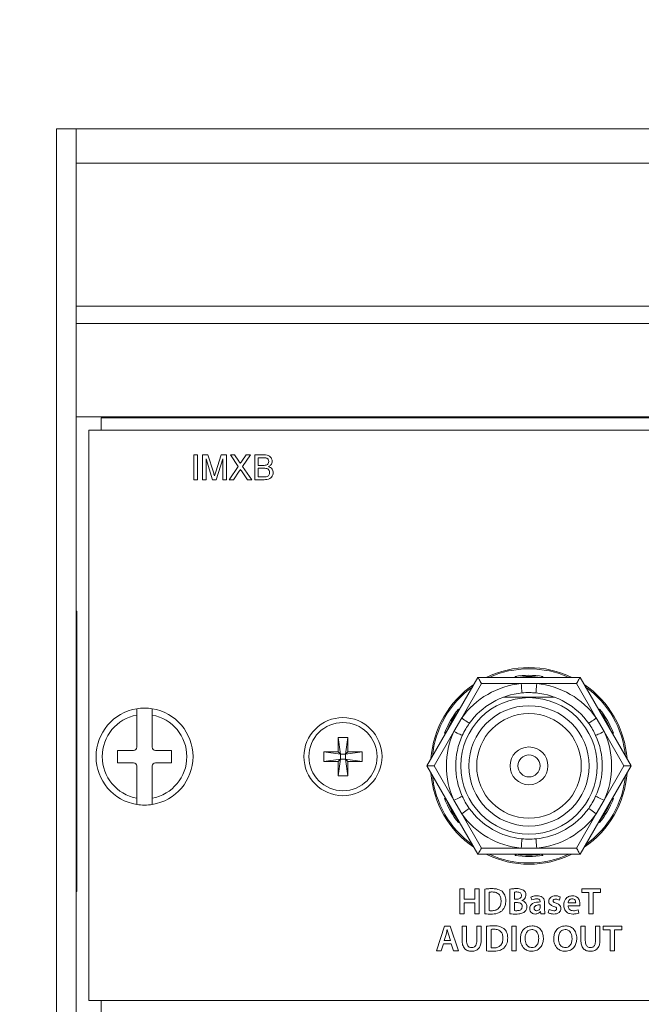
# Model space of a CAD drawing. Header units: millimetres. Extents: x 0 to 1118, y 0 to 864.
# Tile 85 of 256: x 123 to 136, y 432 to 451. Entities that reach past the tile are written whole.
import ezdxf

# ---------------------------------------------------------------- set-up
doc = ezdxf.new("R2010")
doc.units = ezdxf.units.MM
doc.styles.add('SLDTEXTSTYLE0', font='TXT', dxfattribs={"width": 0.605})
doc.dimstyles.new('SLDDIMSTYLE3', dxfattribs={"dimtxt": 3.175, "dimasz": 3.302, "dimexe": 0, "dimexo": 0.0625, "dimgap": 0.79375, "dimtad": 0, "dimtih": 1, "dimtoh": 1, "dimdec": 1, "dimlfac": 4, "dimrnd": 1e-09, "dimzin": 12, "dimdsep": 46, "dimtxsty": 'SLDTEXTSTYLE0', "dimsah": 1, "dimcen": 0.09, "dimadec": 0, "dimazin": 3, "dimtfac": 1, "dimtofl": 0, "dimtmove": 0, "dimatfit": 3, "dimfxl": 1, "dimfrac": 2, "dimtolj": 1, "dimtzin": 12, "dimarcsym": 0})

# ---------------------------------------------------------------- blocks, each defined once
blk = doc.blocks.new('_D_14')
at = {"color": 7, "linetype": 'Continuous', "lineweight": 0}
for p, q in [((90.203, 440.758), (90.203, 477.002)), ((294.996, 440.758), (294.996, 477.002)), ((90.203, 475.402), (187.143, 475.402)), ((294.996, 475.402), (198.057, 475.402))]:
    blk.add_line(p, q, dxfattribs=at)
for points in [[(90.203, 475.402), (93.505, 474.894), (93.505, 475.91)], [(294.996, 475.402), (291.694, 475.91), (291.694, 474.894)]]:
    blk.add_solid(points, dxfattribs=at)
at = {"color": 7, "linetype": 'Continuous', "lineweight": 0, "insert": (187.143, 477.058), "char_height": 3.175, "attachment_point": 1, "style": 'SLDTEXTSTYLE0'}
blk.add_mtext('819.2', dxfattribs=at)

msp = doc.modelspace()

# ---------------------------------------------------------------- linework, layer by layer
at = {"color": 7, "linetype": 'Continuous', "lineweight": 15}
for p, q in [((124.1222, 449.1958), (123.7222, 449.1958)), ((123.7222, 400.5958), (123.7222, 449.1958)), ((124.1222, 400.5958), (124.1222, 449.1958)), ((197.3722, 443.3905), (124.1222, 443.3905)), ((197.1222, 443.1211), (124.3722, 443.1211)), ((124.3722, 443.1211), (124.3722, 431.6211)), ((124.1347, 439.4708), (124.1222, 439.4708)), ((124.1347, 439.4708), (124.1347, 439.1458)), ((124.1347, 439.1458), (124.1347, 434.1458)), ((131.1889, 436.3524), (132.218, 438.1349)), ((132.218, 438.1349), (134.2763, 438.1349)), ((132.9972, 438.1349), (132.9972, 438.1349)), ((133.4972, 438.1349), (133.4972, 438.1349)), ((134.2763, 438.1349), (135.3054, 436.3524)), ((132.7326, 437.7374), (133.7617, 437.7374)), ((125.3409, 437.5036), (125.3409, 437.3767)), ((125.6534, 437.3767), (125.6534, 437.5036)), ((131.8285, 437.4601), (131.8284, 437.4602)), ((134.6659, 437.4602), (134.6659, 437.4601)), ((125.3409, 437.3767), (125.3409, 436.7261)), ((125.6534, 436.7261), (125.6534, 437.3767)), ((129.3984, 436.9261), (129.5959, 436.9261)), ((129.3984, 436.6374), (129.3984, 436.9261)), ((129.3984, 436.9261), (129.4478, 436.588)), ((129.5959, 436.9261), (129.5465, 436.588)), ((129.5959, 436.9261), (129.5959, 436.6374)), ((131.5784, 437.0272), (131.5785, 437.0271)), ((134.9159, 437.0271), (134.9159, 437.0272)), ((125.2784, 436.6636), (124.9534, 436.6636)), ((124.9534, 436.6636), (124.9534, 436.4136)), ((126.0409, 436.6636), (125.7159, 436.6636)), ((126.0409, 436.4136), (126.0409, 436.6636)), ((129.1097, 436.6374), (129.3984, 436.6374)), ((129.1097, 436.4399), (129.1097, 436.6374)), ((129.1097, 436.6374), (129.4478, 436.588)), ((129.1097, 436.4399), (129.4478, 436.4893)), ((129.3984, 436.6374), (129.4478, 436.588)), ((129.4478, 436.4893), (129.3984, 436.4399)), ((129.3984, 436.1511), (129.4478, 436.4893)), ((129.4478, 436.588), (129.5465, 436.588)), ((129.4478, 436.4893), (129.4478, 436.588)), ((129.5465, 436.4893), (129.4478, 436.4893)), ((129.5465, 436.588), (129.5959, 436.6374)), ((129.8847, 436.6374), (129.5465, 436.588)), ((129.5465, 436.588), (129.5465, 436.4893)), ((129.8847, 436.4399), (129.5465, 436.4893)), ((129.5959, 436.1511), (129.5465, 436.4893)), ((129.5959, 436.4399), (129.5465, 436.4893)), ((129.5959, 436.6374), (129.8847, 436.6374)), ((129.8847, 436.6374), (129.8847, 436.4399)), ((124.9534, 436.4136), (125.2784, 436.4136)), ((125.3409, 436.3511), (125.3409, 435.7006)), ((125.6534, 435.7006), (125.6534, 436.3511)), ((125.7159, 436.4136), (126.0409, 436.4136)), ((129.3984, 436.4399), (129.1097, 436.4399)), ((129.3984, 436.1511), (129.3984, 436.4399)), ((129.5959, 436.4399), (129.5959, 436.1511)), ((129.8847, 436.4399), (129.5959, 436.4399)), ((132.218, 434.5699), (131.1889, 436.3524)), ((131.1889, 436.3524), (131.3333, 436.3524)), ((135.3054, 436.3524), (134.2763, 434.5699)), ((135.1611, 436.3524), (135.3054, 436.3524)), ((129.5959, 436.1511), (129.3984, 436.1511)), ((125.3409, 435.7006), (125.3409, 435.5737)), ((125.6534, 435.5737), (125.6534, 435.7006)), ((131.5785, 435.6776), (131.5784, 435.6776)), ((134.9159, 435.6776), (134.9159, 435.6776)), ((131.8284, 435.2446), (131.8285, 435.2446)), ((134.6659, 435.2446), (134.6659, 435.2446)), ((134.2763, 434.5699), (132.218, 434.5699)), ((132.9972, 434.5699), (132.9972, 434.5698)), ((133.4972, 434.5698), (133.4972, 434.5699)), ((124.1347, 434.1458), (124.1347, 433.8208)), ((124.1222, 433.8208), (124.1347, 433.8208)), ((124.3722, 431.6211), (197.1222, 431.6211))]:
    msp.add_line(p, q, dxfattribs=at)
at = {"color": 9, "linetype": 'Continuous', "lineweight": 0}
for p, q in [((124.1222, 449.1958), (197.3722, 449.1958)), ((124.1222, 448.503), (197.3722, 448.503)), ((124.1222, 445.6185), (197.3722, 445.6185)), ((124.1222, 445.2721), (197.3722, 445.2721)), ((124.6222, 443.3711), (196.8722, 443.3711)), ((124.6222, 443.1211), (124.6222, 443.3711)), ((126.494, 442.6211), (126.5645, 442.6211)), ((126.494, 442.1211), (126.494, 442.6211)), ((126.5645, 442.6211), (126.5645, 442.1211)), ((126.667, 442.6211), (126.7731, 442.6211)), ((126.667, 442.1211), (126.667, 442.6211)), ((126.7731, 442.6211), (126.8849, 442.2703)), ((126.932, 442.2763), (127.0426, 442.6211)), ((127.0426, 442.6211), (127.1478, 442.6211)), ((127.1478, 442.6211), (127.1478, 442.1211)), ((127.2277, 442.6211), (127.3127, 442.6211)), ((127.3869, 442.3902), (127.2277, 442.6211)), ((127.3127, 442.6211), (127.3999, 442.4945)), ((127.4585, 442.4944), (127.5454, 442.6211)), ((127.6316, 442.6211), (127.4724, 442.3894)), ((127.5454, 442.6211), (127.6316, 442.6211)), ((127.7183, 442.6211), (127.9055, 442.6211)), ((127.7183, 442.1211), (127.7183, 442.6211)), ((126.8702, 442.1211), (126.7376, 442.5442)), ((126.7376, 442.5442), (126.7376, 442.1211)), ((127.0773, 442.5442), (126.9439, 442.1211)), ((127.0773, 442.1211), (127.0773, 442.5442)), ((127.8841, 442.5635), (127.7888, 442.5635)), ((127.7888, 442.5635), (127.7888, 442.4096)), ((127.7888, 442.4096), (127.8919, 442.4096)), ((127.2021, 442.1211), (127.3869, 442.3902)), ((127.4064, 442.2932), (127.2881, 442.1211)), ((127.5722, 442.1211), (127.4505, 442.2978)), ((127.4724, 442.3894), (127.6572, 442.1211)), ((127.899, 442.3519), (127.7888, 442.3519)), ((127.7888, 442.3519), (127.7888, 442.1788)), ((126.5645, 442.1211), (126.494, 442.1211)), ((126.7376, 442.1211), (126.667, 442.1211)), ((126.9439, 442.1211), (126.8702, 442.1211)), ((127.1478, 442.1211), (127.0773, 442.1211)), ((127.2881, 442.1211), (127.2021, 442.1211)), ((127.6572, 442.1211), (127.5722, 442.1211)), ((127.906, 442.1211), (127.7183, 442.1211)), ((127.7888, 442.1788), (127.9071, 442.1788)), ((124.1347, 439.1458), (124.1222, 439.1458)), ((132.9718, 438.1349), (132.9684, 438.156)), ((133.5259, 438.156), (133.5225, 438.1349)), ((132.2902, 438.0099), (131.8907, 437.3179)), ((133.0893, 438.0099), (132.2902, 438.0099)), ((133.405, 438.0099), (133.0893, 438.0099)), ((134.2041, 438.0099), (133.405, 438.0099)), ((134.6037, 437.3179), (134.2041, 438.0099)), ((131.8246, 437.4956), (131.8411, 437.4821)), ((134.6532, 437.4821), (134.6697, 437.4956)), ((131.8907, 437.3179), (131.7328, 437.0444)), ((134.7615, 437.0444), (134.6037, 437.3179)), ((131.7328, 437.0444), (131.3333, 436.3524)), ((135.1611, 436.3524), (134.7615, 437.0444)), ((131.5658, 437.0052), (131.5458, 437.0128)), ((134.9485, 437.0128), (134.9285, 437.0052)), ((131.3333, 436.3524), (131.7328, 435.6604)), ((134.7615, 435.6604), (135.1611, 436.3524)), ((131.5458, 435.692), (131.5658, 435.6996)), ((131.7328, 435.6604), (131.8907, 435.3869)), ((134.6037, 435.3869), (134.7615, 435.6604)), ((134.9285, 435.6996), (134.9485, 435.692)), ((131.8907, 435.3869), (132.2902, 434.6949)), ((134.2041, 434.6949), (134.6037, 435.3869)), ((131.8411, 435.2227), (131.8246, 435.2092)), ((134.6697, 435.2092), (134.6532, 435.2227)), ((132.2902, 434.6949), (133.0893, 434.6949)), ((133.0893, 434.6949), (133.405, 434.6949)), ((133.405, 434.6949), (134.2041, 434.6949)), ((132.9684, 434.5488), (132.9718, 434.5699)), ((133.5225, 434.5699), (133.5259, 434.5488)), ((124.1347, 434.1458), (124.1222, 434.1458)), ((131.8548, 433.8716), (131.8548, 433.3716)), ((131.9431, 433.8716), (131.8548, 433.8716)), ((131.9431, 433.6657), (131.9431, 433.8716)), ((132.245, 433.8716), (132.1567, 433.8716)), ((132.1567, 433.8716), (132.1567, 433.6657)), ((132.245, 433.3716), (132.245, 433.8716)), ((132.3557, 433.8685), (132.3557, 433.3709)), ((134.6872, 433.8716), (134.3129, 433.8716)), ((134.3129, 433.8716), (134.3129, 433.797)), ((134.6872, 433.797), (134.6872, 433.8716)), ((132.444, 433.4347), (132.444, 433.8053)), ((132.8634, 433.8678), (132.8634, 433.3713)), ((132.9517, 433.6652), (132.9517, 433.807)), ((133.2867, 433.7042), (133.304, 433.649)), ((133.8591, 433.6473), (133.8768, 433.7118)), ((134.3129, 433.797), (134.4551, 433.797)), ((134.4551, 433.797), (134.4551, 433.3716)), ((134.5435, 433.3716), (134.5435, 433.797)), ((134.5435, 433.797), (134.6872, 433.797)), ((132.1567, 433.6657), (131.9431, 433.6657)), ((131.9431, 433.3716), (131.9431, 433.5911)), ((131.9431, 433.5911), (132.1567, 433.5911)), ((132.1567, 433.5911), (132.1567, 433.3716)), ((132.9983, 433.6652), (132.9517, 433.6652)), ((132.9517, 433.5985), (132.9968, 433.5985)), ((132.9517, 433.4346), (132.9517, 433.5985)), ((133.106, 433.6378), (133.1059, 433.6393)), ((133.4719, 433.6156), (133.4718, 433.6102)), ((133.474, 433.5505), (133.474, 433.5012)), ((133.5623, 433.4595), (133.5623, 433.5916)), ((134.1882, 433.5903), (134.0353, 433.5903)), ((134.0353, 433.5293), (134.2723, 433.5294)), ((131.8548, 433.3716), (131.9431, 433.3716)), ((132.1567, 433.3716), (132.245, 433.3716)), ((133.4778, 433.4143), (133.4799, 433.4145)), ((133.4799, 433.4145), (133.4858, 433.3716)), ((133.4858, 433.3716), (133.5675, 433.3716)), ((133.6542, 433.4566), (133.6364, 433.391)), ((134.255, 433.3865), (134.2415, 433.4494)), ((134.4551, 433.3716), (134.5435, 433.3716)), ((131.5447, 433.1216), (131.3848, 432.6216)), ((131.6609, 433.1216), (131.5447, 433.1216)), ((131.8231, 432.6216), (131.6609, 433.1216)), ((131.8994, 433.1216), (131.8994, 432.8364)), ((131.9877, 433.1216), (131.8994, 433.1216)), ((131.9877, 432.8313), (131.9877, 433.1216)), ((132.2828, 433.1216), (132.1944, 433.1216)), ((132.1944, 433.1216), (132.1944, 432.8313)), ((132.2828, 432.8372), (132.2828, 433.1216)), ((132.3934, 433.1185), (132.3934, 432.6209)), ((132.9011, 433.1216), (132.9011, 432.6216)), ((132.9895, 433.1216), (132.9011, 433.1216)), ((132.9895, 432.6216), (132.9895, 433.1216)), ((133.3082, 433.1278), (133.3081, 433.1278)), ((133.9805, 433.1278), (133.9805, 433.1278)), ((134.2939, 433.1216), (134.2939, 432.8364)), ((134.3822, 433.1216), (134.2939, 433.1216)), ((134.3822, 432.8313), (134.3822, 433.1216)), ((134.6773, 433.1216), (134.5889, 433.1216)), ((134.5889, 433.1216), (134.5889, 432.8313)), ((134.6773, 432.8372), (134.6773, 433.1216)), ((135.1161, 433.1216), (134.7417, 433.1216)), ((134.7417, 433.1216), (134.7417, 433.047)), ((135.1161, 433.047), (135.1161, 433.1216)), ((131.5366, 432.8334), (131.5751, 432.9561)), ((131.5988, 433.0537), (131.6002, 433.0538)), ((131.6255, 432.9586), (131.6646, 432.8334)), ((132.4817, 432.6847), (132.4817, 433.0553)), ((133.3059, 433.0544), (133.3059, 433.0544)), ((133.9783, 433.0544), (133.9782, 433.0544)), ((134.7417, 433.047), (134.884, 433.047)), ((134.884, 433.047), (134.884, 432.6216)), ((134.9723, 432.6216), (134.9723, 433.047)), ((134.9723, 433.047), (135.1161, 433.047)), ((131.4788, 432.6216), (131.5218, 432.7657)), ((131.5218, 432.7657), (131.6802, 432.7657)), ((131.6646, 432.8334), (131.5366, 432.8334)), ((131.6802, 432.7657), (131.7253, 432.6216)), ((131.3848, 432.6216), (131.4788, 432.6216)), ((131.7253, 432.6216), (131.8231, 432.6216)), ((132.9011, 432.6216), (132.9895, 432.6216)), ((134.884, 432.6216), (134.9723, 432.6216)), ((124.6222, 431.3461), (124.6222, 431.6211))]:
    msp.add_line(p, q, dxfattribs=at)
at = {"color": 7, "linetype": 'Continuous', "lineweight": 15, "flags": 128}
for points in [[(132.218, 438.1349), (132.2191, 438.133), (132.2224, 438.1274), (132.2277, 438.1181), (132.2349, 438.1057), (132.2438, 438.0902), (132.2541, 438.0724), (132.2655, 438.0526), (132.2777, 438.0316), (132.2902, 438.0099)], [(134.2041, 438.0099), (134.2167, 438.0316), (134.2288, 438.0526), (134.2402, 438.0724), (134.2505, 438.0902), (134.2594, 438.1057), (134.2666, 438.1181), (134.2719, 438.1274), (134.2752, 438.133), (134.2763, 438.1349)], [(132.218, 434.5699), (132.2194, 434.5723), (132.2235, 434.5794), (132.2302, 434.591), (132.2392, 434.6065), (132.2501, 434.6254), (132.2626, 434.6471), (132.2761, 434.6705), (132.2902, 434.6949)], [(134.2041, 434.6949), (134.2167, 434.6732), (134.2288, 434.6521), (134.2402, 434.6324), (134.2505, 434.6145), (134.2594, 434.5991), (134.2666, 434.5866), (134.2719, 434.5774), (134.2752, 434.5718), (134.2763, 434.5699)]]:
    msp.add_lwpolyline(points, dxfattribs=at)
at = {"color": 9, "linetype": 'Continuous', "lineweight": 0, "flags": 128}
for points in [[(133.1071, 437.8232), (133.1067, 437.8268), (133.1057, 437.8374), (133.1041, 437.8547), (133.1019, 437.8779), (133.0992, 437.9062), (133.0961, 437.9385), (133.0928, 437.9735), (133.0893, 438.0099)], [(133.405, 438.0099), (133.4016, 437.9735), (133.3982, 437.9385), (133.3951, 437.9062), (133.3925, 437.8779), (133.3902, 437.8547), (133.3886, 437.8374), (133.3876, 437.8268), (133.3873, 437.8232)], [(132.0434, 437.2091), (132.0405, 437.2112), (132.0318, 437.2174), (132.0177, 437.2275), (131.9987, 437.241), (131.9755, 437.2574), (131.9491, 437.2762), (131.9205, 437.2966), (131.8907, 437.3179)], [(134.6037, 437.3179), (134.5739, 437.2966), (134.5452, 437.2762), (134.5188, 437.2574), (134.4957, 437.241), (134.4767, 437.2275), (134.4625, 437.2174), (134.4539, 437.2112), (134.4509, 437.2091)], [(131.9033, 436.9665), (131.9001, 436.968), (131.8904, 436.9724), (131.8746, 436.9796), (131.8534, 436.9893), (131.8275, 437.0011), (131.7981, 437.0146), (131.7661, 437.0292), (131.7328, 437.0444)], [(134.7615, 437.0444), (134.7283, 437.0292), (134.6963, 437.0146), (134.6668, 437.0011), (134.6409, 436.9893), (134.6197, 436.9796), (134.604, 436.9724), (134.5943, 436.968), (134.591, 436.9665)], [(131.9033, 435.7383), (131.9001, 435.7368), (131.8904, 435.7324), (131.8746, 435.7252), (131.8534, 435.7155), (131.8275, 435.7036), (131.7981, 435.6902), (131.7661, 435.6756), (131.7328, 435.6604)], [(134.7615, 435.6604), (134.7283, 435.6756), (134.6963, 435.6902), (134.6668, 435.7036), (134.6409, 435.7155), (134.6197, 435.7252), (134.604, 435.7324), (134.5943, 435.7368), (134.591, 435.7383)], [(132.0434, 435.4957), (132.0405, 435.4936), (132.0318, 435.4874), (132.0177, 435.4773), (131.9987, 435.4638), (131.9755, 435.4473), (131.9491, 435.4285), (131.9205, 435.4081), (131.8907, 435.3869)], [(134.6037, 435.3869), (134.5739, 435.4081), (134.5452, 435.4285), (134.5188, 435.4473), (134.4957, 435.4638), (134.4767, 435.4773), (134.4625, 435.4874), (134.4539, 435.4936), (134.4509, 435.4957)], [(133.1071, 434.8816), (133.1067, 434.878), (133.1057, 434.8673), (133.1041, 434.8501), (133.1019, 434.8269), (133.0992, 434.7986), (133.0961, 434.7663), (133.0928, 434.7313), (133.0893, 434.6949)], [(133.405, 434.6949), (133.4016, 434.7313), (133.3982, 434.7663), (133.3951, 434.7986), (133.3925, 434.8269), (133.3902, 434.8501), (133.3886, 434.8673), (133.3876, 434.878), (133.3873, 434.8816)]]:
    msp.add_lwpolyline(points, dxfattribs=at)
at = {"color": 7, "linetype": 'Continuous', "lineweight": 15}
for centre, radius in [((133.2472, 436.3524), 1.375), ((133.2472, 436.3524), 1.2129), ((129.4972, 436.5386), 0.7875), ((133.2472, 436.3524), 1.0541), ((129.4972, 436.5386), 0.6875), ((133.2472, 436.3524), 0.381), ((133.2472, 436.3524), 0.2223)]:
    msp.add_circle(centre, radius, dxfattribs=at)
for centre, radius, start, end in [((133.2472, 436.3524), 1.9813, 64.11663, 115.88337), ((133.2472, 436.3524), 1.8, 82.01644, 97.98356), ((133.2472, 436.3524), 1.9813, 124.11663, 175.88337), ((133.2472, 436.3524), 1.9812, 4.11663, 55.88337), ((133.2472, 436.3524), 1.4775, 95.44032, 144.55968), ((133.2472, 436.3524), 1.4775, 35.44032, 84.55968), ((125.4972, 436.5386), 0.9775, 99.19799, 260.80201), ((125.4972, 436.5386), 0.9775, 80.80201, 99.19799), ((125.4972, 436.5386), 0.9775, 279.19799, 80.80201), ((133.2472, 436.3524), 1.8, 142.01644, 157.98356), ((133.2472, 436.3524), 1.8, 22.01644, 37.98356), ((125.4972, 436.5386), 0.8525, 100.56113, 259.43887), ((125.4972, 436.5386), 0.8525, 280.56113, 79.43887), ((133.2472, 436.3524), 1.4775, 155.44032, 204.55968), ((133.2472, 436.3524), 1.4775, 335.44032, 24.55968), ((125.2784, 436.7261), 0.0625, 270, 0), ((125.7159, 436.7261), 0.0625, 180, 270), ((125.2784, 436.3511), 0.0625, 0, 90), ((125.7159, 436.3511), 0.0625, 90, 180), ((133.2472, 436.3524), 1.9813, 184.11663, 235.88337), ((133.2472, 436.3524), 1.9813, 304.11663, 355.88337), ((133.2472, 436.3524), 1.8, 202.01644, 217.98356), ((133.2472, 436.3524), 1.8, 322.01644, 337.98356), ((125.4972, 436.5386), 0.9775, 260.80201, 279.19799), ((133.2472, 436.3524), 1.4775, 215.44032, 264.55968), ((133.2472, 436.3524), 1.4775, 275.44032, 324.55968), ((133.2472, 436.3524), 1.9813, 244.11663, 295.88337), ((133.2472, 436.3524), 1.8, 262.01644, 277.98356)]:
    msp.add_arc(centre, radius, start, end, dxfattribs=at)
at = {"color": 9, "linetype": 'Continuous', "lineweight": 0}
for radius, start, end in [(1.9563, 65.66922, 114.33078), (1.825, 81.21372, 98.78628), (1.9563, 125.66922, 174.33078), (1.665, 95.44032, 144.55968), (1.665, 35.44032, 84.55968), (1.9562, 5.66922, 54.33078), (1.825, 141.21372, 158.78628), (1.825, 21.21372, 38.78628), (1.665, 155.44032, 204.55968), (1.665, 335.44032, 24.55968), (1.9563, 185.66922, 234.33078), (1.9563, 305.66922, 354.33078), (1.825, 201.21372, 218.78628), (1.825, 321.21372, 338.78628), (1.665, 215.44032, 264.55968), (1.665, 275.44032, 324.55968), (1.9563, 245.66922, 294.33078), (1.825, 261.21372, 278.78628)]:
    msp.add_arc((133.2472, 436.3524), radius, start, end, dxfattribs=at)
for points, knots in [([(127.9055, 442.6211), (127.9277, 442.6204), (127.9719, 442.619), (128.0297, 442.5915), (128.064, 442.5435), (128.0686, 442.5089), (128.0709, 442.4915)], [0, 0, 0, 0, 0.281142, 0.5600326, 0.7800766, 1, 1, 1, 1]), ([(127.3999, 442.4945), (127.4055, 442.486), (127.4133, 442.4742), (127.423, 442.4586), (127.4249, 442.4507), (127.4259, 442.4469)], [0, 0, 0, 0, 0.56125488, 0.78177363, 1, 1, 1, 1]), ([(127.4259, 442.4469), (127.4319, 442.4558), (127.4428, 442.4717), (127.4537, 442.4875), (127.4585, 442.4944)], [0, 0, 0, 0, 0.56002434, 1, 1, 1, 1]), ([(128.0004, 442.4853), (127.9989, 442.4989), (127.9967, 442.5193), (127.9814, 442.5423), (127.9474, 442.5658), (127.9122, 442.5645), (127.8841, 442.5635)], [0, 0, 0, 0, 0.2495537, 0.3749916, 0.500254, 1, 1, 1, 1]), ([(127.8919, 442.4096), (127.9032, 442.4096), (127.9235, 442.4096), (127.9433, 442.4137), (127.952, 442.4155)], [0, 0, 0, 0, 0.56039782, 1, 1, 1, 1]), ([(127.952, 442.4155), (127.96, 442.4187), (127.9759, 442.4252), (127.9969, 442.4494), (127.999, 442.4717), (128.0004, 442.4853)], [0, 0, 0, 0, 0.2808833, 0.5609904, 1, 1, 1, 1]), ([(128.0709, 442.4915), (128.0695, 442.4786), (128.0666, 442.4528), (128.0426, 442.4115), (128.0136, 442.3944), (127.9959, 442.384)], [0, 0, 0, 0, 0.2802959, 0.5607305, 1, 1, 1, 1]), ([(126.8849, 442.2703), (126.8892, 442.2566), (126.8968, 442.2322), (126.9042, 442.2077), (126.9074, 442.1969)], [0, 0, 0, 0, 0.56001839, 1, 1, 1, 1]), ([(126.9074, 442.1969), (126.9119, 442.2117), (126.9199, 442.2382), (126.9283, 442.2647), (126.932, 442.2763)], [0, 0, 0, 0, 0.5599719, 1, 1, 1, 1]), ([(127.43, 442.3276), (127.4255, 442.3212), (127.4176, 442.3098), (127.4098, 442.2983), (127.4064, 442.2932)], [0, 0, 0, 0, 0.5599688, 1, 1, 1, 1]), ([(127.4505, 442.2978), (127.4466, 442.3034), (127.4398, 442.3133), (127.433, 442.3232), (127.43, 442.3276)], [0, 0, 0, 0, 0.5600681, 1, 1, 1, 1]), ([(128.0196, 442.2654), (128.0181, 442.2797), (128.0158, 442.3012), (127.9994, 442.3249), (127.9656, 442.3516), (127.9286, 442.3518), (127.899, 442.3519)], [0, 0, 0, 0, 0.2498524, 0.3755316, 0.5011631, 1, 1, 1, 1]), ([(128.0901, 442.2644), (128.0886, 442.2479), (128.0854, 442.2149), (128.0611, 442.1703), (128.0029, 442.1248), (127.946, 442.1227), (127.906, 442.1211)], [0, 0, 0, 0, 0.1871954, 0.3743833, 0.5607869, 1, 1, 1, 1]), ([(127.9499, 442.1812), (127.9609, 442.1839), (127.9829, 442.1893), (128.006, 442.2122), (128.0179, 442.2389), (128.019, 442.2565), (128.0196, 442.2654)], [0, 0, 0, 0, 0.2803155, 0.5591038, 0.7793904, 1, 1, 1, 1]), ([(127.9959, 442.384), (128.0104, 442.3787), (128.0394, 442.3682), (128.0702, 442.3368), (128.0876, 442.3007), (128.0893, 442.2765), (128.0901, 442.2644)], [0, 0, 0, 0, 0.2802234, 0.5596831, 0.7797116, 1, 1, 1, 1]), ([(127.9071, 442.1788), (127.9151, 442.1788), (127.9294, 442.1788), (127.9436, 442.1805), (127.9499, 442.1812)], [0, 0, 0, 0, 0.560119, 1, 1, 1, 1]), ([(132.4986, 433.8783), (132.4718, 433.878), (132.4239, 433.8775), (132.3765, 433.8712), (132.3557, 433.8685)], [0, 0, 0, 0, 0.5600491, 1, 1, 1, 1]), ([(132.7033, 433.8233), (132.6675, 433.8425), (132.6032, 433.8769), (132.5306, 433.8779), (132.4986, 433.8783)], [0, 0, 0, 0, 0.5578859, 1, 1, 1, 1]), ([(132.994, 433.8782), (132.9694, 433.8778), (132.9257, 433.8771), (132.8824, 433.8707), (132.8634, 433.8678)], [0, 0, 0, 0, 0.5600822, 1, 1, 1, 1]), ([(133.1351, 433.8464), (133.1101, 433.8579), (133.0651, 433.8787), (133.0158, 433.8784), (132.994, 433.8782)], [0, 0, 0, 0, 0.5576914, 1, 1, 1, 1]), ([(132.444, 433.8053), (132.4556, 433.8071), (132.4764, 433.8103), (132.4975, 433.8105), (132.5067, 433.8106)], [0, 0, 0, 0, 0.5597387, 1, 1, 1, 1]), ([(132.5067, 433.8106), (132.5338, 433.8087), (132.5878, 433.805), (132.6523, 433.7589), (132.6817, 433.6943), (132.6839, 433.652), (132.685, 433.6308)], [0, 0, 0, 0, 0.2805331, 0.5589385, 0.7790598, 1, 1, 1, 1]), ([(132.7802, 433.6338), (132.7775, 433.6743), (132.7727, 433.7466), (132.7245, 433.7999), (132.7033, 433.8233)], [0, 0, 0, 0, 0.5603403, 1, 1, 1, 1]), ([(132.9517, 433.807), (132.9613, 433.8083), (132.9785, 433.8107), (132.9959, 433.8108), (133.0035, 433.8108)], [0, 0, 0, 0, 0.55963779, 1, 1, 1, 1]), ([(133.0967, 433.7399), (133.0959, 433.7312), (133.0943, 433.7139), (133.0795, 433.6916), (133.0486, 433.6692), (133.019, 433.6668), (132.9983, 433.6652)], [0, 0, 0, 0, 0.1870012, 0.3737829, 0.5608199, 1, 1, 1, 1]), ([(133.0035, 433.8108), (133.0159, 433.8102), (133.0406, 433.8091), (133.0738, 433.796), (133.0942, 433.7694), (133.0958, 433.7498), (133.0967, 433.7399)], [0, 0, 0, 0, 0.2811285, 0.5608879, 0.7798381, 1, 1, 1, 1]), ([(133.1059, 433.6393), (133.1182, 433.6452), (133.1426, 433.6571), (133.1762, 433.6943), (133.1817, 433.7293), (133.185, 433.7506)], [0, 0, 0, 0, 0.2812318, 0.5620304, 1, 1, 1, 1]), ([(133.185, 433.7506), (133.1825, 433.7723), (133.178, 433.8111), (133.1482, 433.8356), (133.1351, 433.8464)], [0, 0, 0, 0, 0.5595335, 1, 1, 1, 1]), ([(133.4148, 433.7342), (133.3898, 433.733), (133.3451, 433.7308), (133.3046, 433.7124), (133.2867, 433.7042)], [0, 0, 0, 0, 0.5602345, 1, 1, 1, 1]), ([(133.304, 433.649), (133.321, 433.6568), (133.3514, 433.6707), (133.3847, 433.6725), (133.3994, 433.6734)], [0, 0, 0, 0, 0.5595745, 1, 1, 1, 1]), ([(133.3994, 433.6734), (133.4092, 433.6727), (133.4286, 433.6715), (133.4552, 433.6609), (133.4694, 433.6386), (133.4711, 433.6232), (133.4719, 433.6156)], [0, 0, 0, 0, 0.2813542, 0.56013243, 0.78047562, 1, 1, 1, 1]), ([(133.5623, 433.5916), (133.5607, 433.6135), (133.5575, 433.6572), (133.5201, 433.7104), (133.4662, 433.731), (133.432, 433.7332), (133.4148, 433.7342)], [0, 0, 0, 0, 0.2800234, 0.5585446, 0.7787897, 1, 1, 1, 1]), ([(133.7816, 433.7336), (133.7632, 433.7322), (133.7264, 433.7295), (133.6808, 433.7033), (133.6511, 433.6646), (133.6478, 433.6356), (133.6461, 433.6211)], [0, 0, 0, 0, 0.2807407, 0.5601331, 0.7800383, 1, 1, 1, 1]), ([(133.8768, 433.7118), (133.8597, 433.7189), (133.8291, 433.7315), (133.7961, 433.733), (133.7816, 433.7336)], [0, 0, 0, 0, 0.5594735, 1, 1, 1, 1]), ([(134.1211, 433.7342), (134.0943, 433.7313), (134.0409, 433.7253), (133.9835, 433.673), (133.9528, 433.6111), (133.9496, 433.5694), (133.948, 433.5485)], [0, 0, 0, 0, 0.2800247, 0.5586679, 0.7792537, 1, 1, 1, 1]), ([(134.0353, 433.5903), (134.0377, 433.6019), (134.0426, 433.6252), (134.061, 433.6541), (134.088, 433.6704), (134.1067, 433.6724), (134.1161, 433.6734)], [0, 0, 0, 0, 0.2801192, 0.5602101, 0.7795862, 1, 1, 1, 1]), ([(134.1161, 433.6734), (134.1278, 433.6722), (134.1513, 433.6698), (134.1756, 433.6456), (134.1868, 433.6177), (134.1877, 433.5994), (134.1882, 433.5903)], [0, 0, 0, 0, 0.2805699, 0.557819, 0.7790568, 1, 1, 1, 1]), ([(134.2753, 433.5661), (134.2729, 433.59), (134.2683, 433.6377), (134.2332, 433.698), (134.1775, 433.7291), (134.1399, 433.7325), (134.1211, 433.7342)], [0, 0, 0, 0, 0.2800295, 0.559692, 0.7792877, 1, 1, 1, 1]), ([(132.685, 433.6308), (132.6832, 433.6014), (132.6797, 433.5429), (132.6332, 433.4707), (132.5638, 433.4362), (132.5178, 433.4337), (132.4948, 433.4325)], [0, 0, 0, 0, 0.2808315, 0.5591681, 0.7791742, 1, 1, 1, 1]), ([(132.7033, 433.4283), (132.729, 433.4625), (132.7751, 433.5239), (132.7786, 433.6001), (132.7802, 433.6338)], [0, 0, 0, 0, 0.5579766, 1, 1, 1, 1]), ([(132.9968, 433.5985), (133.0236, 433.5963), (133.0572, 433.5936), (133.0899, 433.571), (133.1064, 433.5498), (133.1088, 433.5298), (133.1104, 433.5165)], [0, 0, 0, 0, 0.498834, 0.6245256, 0.7501748, 1, 1, 1, 1]), ([(133.1104, 433.5165), (133.1095, 433.5067), (133.1077, 433.4872), (133.0927, 433.4609), (133.0563, 433.437), (133.0232, 433.4344), (133, 433.4325)], [0, 0, 0, 0, 0.1872896, 0.3737926, 0.560718, 1, 1, 1, 1]), ([(133.2056, 433.5136), (133.204, 433.5297), (133.201, 433.5618), (133.1683, 433.612), (133.1296, 433.628), (133.106, 433.6378)], [0, 0, 0, 0, 0.2811142, 0.561299, 1, 1, 1, 1]), ([(133.1581, 433.4106), (133.1734, 433.427), (133.2008, 433.4564), (133.2041, 433.4961), (133.2056, 433.5136)], [0, 0, 0, 0, 0.5588171, 1, 1, 1, 1]), ([(133.4718, 433.6102), (133.4237, 433.6077), (133.3635, 433.6045), (133.3024, 433.5675), (133.2782, 433.541), (133.2639, 433.5078), (133.2622, 433.4842), (133.2613, 433.4723)], [0, 0, 0, 0, 0.4986004, 0.6240457, 0.7493258, 0.8745529, 1, 1, 1, 1]), ([(133.2613, 433.4723), (133.2635, 433.4563), (133.2677, 433.4242), (133.297, 433.3877), (133.3345, 433.3686), (133.3597, 433.3665), (133.3724, 433.3654)], [0, 0, 0, 0, 0.2794816, 0.5590805, 0.7792328, 1, 1, 1, 1]), ([(133.3497, 433.4834), (133.3504, 433.49), (133.3518, 433.5032), (133.3615, 433.521), (133.377, 433.5339), (133.4141, 433.5488), (133.4474, 433.5497), (133.474, 433.5505)], [0, 0, 0, 0, 0.1251935, 0.2500422, 0.3750599, 0.5004459, 1, 1, 1, 1]), ([(133.4009, 433.4318), (133.3932, 433.4325), (133.3778, 433.4338), (133.3595, 433.447), (133.3509, 433.4653), (133.3501, 433.4773), (133.3497, 433.4834)], [0, 0, 0, 0, 0.2801233, 0.5589307, 0.778961, 1, 1, 1, 1]), ([(133.4711, 433.4812), (133.4676, 433.4734), (133.4604, 433.4578), (133.4365, 433.437), (133.4144, 433.4338), (133.4009, 433.4318)], [0, 0, 0, 0, 0.2805355, 0.5614923, 1, 1, 1, 1]), ([(133.474, 433.5012), (133.4739, 433.4974), (133.4736, 433.4906), (133.4719, 433.4841), (133.4711, 433.4812)], [0, 0, 0, 0, 0.55958412, 1, 1, 1, 1]), ([(133.6461, 433.6211), (133.6483, 433.607), (133.6527, 433.5786), (133.6907, 433.5417), (133.7245, 433.5285), (133.7451, 433.5204)], [0, 0, 0, 0, 0.2784781, 0.5586321, 1, 1, 1, 1]), ([(133.7334, 433.631), (133.7339, 433.6353), (133.7347, 433.6439), (133.7424, 433.6548), (133.7582, 433.6654), (133.7728, 433.6664), (133.7831, 433.6671)], [0, 0, 0, 0, 0.1869747, 0.3738026, 0.5608678, 1, 1, 1, 1]), ([(133.7954, 433.5828), (133.7823, 433.5874), (133.7625, 433.5945), (133.7415, 433.608), (133.7341, 433.6204), (133.7337, 433.6275), (133.7334, 433.631)], [0, 0, 0, 0, 0.50066383, 0.74991477, 0.87500028, 1, 1, 1, 1]), ([(133.7451, 433.5204), (133.7598, 433.5154), (133.7803, 433.5086), (133.8015, 433.4887), (133.8028, 433.4763), (133.8034, 433.4701)], [0, 0, 0, 0, 0.56124907, 0.78078057, 1, 1, 1, 1]), ([(133.7459, 433.3654), (133.7652, 433.3665), (133.8037, 433.3687), (133.8535, 433.3919), (133.8865, 433.4315), (133.89, 433.462), (133.8917, 433.4772)], [0, 0, 0, 0, 0.281057, 0.5605698, 0.7802567, 1, 1, 1, 1]), ([(133.7831, 433.6671), (133.7979, 433.6659), (133.8245, 433.6637), (133.8485, 433.6523), (133.8591, 433.6473)], [0, 0, 0, 0, 0.55958744, 1, 1, 1, 1]), ([(133.8917, 433.4772), (133.89, 433.4916), (133.8867, 433.5206), (133.8508, 433.5607), (133.8164, 433.5744), (133.7954, 433.5828)], [0, 0, 0, 0, 0.2797092, 0.5591697, 1, 1, 1, 1]), ([(133.948, 433.5485), (133.9502, 433.521), (133.9547, 433.4662), (134.0015, 433.4012), (134.0659, 433.3692), (134.1089, 433.3662), (134.1304, 433.3647)], [0, 0, 0, 0, 0.280373, 0.5590733, 0.7791731, 1, 1, 1, 1]), ([(134.1425, 433.4325), (134.1274, 433.4337), (134.0971, 433.4361), (134.0595, 433.459), (134.0394, 433.4937), (134.0367, 433.5174), (134.0353, 433.5293)], [0, 0, 0, 0, 0.2802265, 0.5596201, 0.7793187, 1, 1, 1, 1]), ([(134.2723, 433.5294), (134.2732, 433.5362), (134.2749, 433.5484), (134.2752, 433.5607), (134.2753, 433.5661)], [0, 0, 0, 0, 0.5598503, 1, 1, 1, 1]), ([(132.3557, 433.3709), (132.3781, 433.3689), (132.4182, 433.3651), (132.4584, 433.3648), (132.4762, 433.3647)], [0, 0, 0, 0, 0.5599418, 1, 1, 1, 1]), ([(132.4948, 433.4325), (132.4853, 433.4323), (132.4683, 433.4321), (132.4514, 433.4339), (132.444, 433.4347)], [0, 0, 0, 0, 0.5600121, 1, 1, 1, 1]), ([(132.4762, 433.3647), (132.5218, 433.3661), (132.6032, 433.3686), (132.6728, 433.4101), (132.7033, 433.4283)], [0, 0, 0, 0, 0.5610961, 1, 1, 1, 1]), ([(132.8634, 433.3713), (132.8838, 433.3692), (132.9204, 433.3655), (132.9571, 433.3649), (132.9733, 433.3647)], [0, 0, 0, 0, 0.55986869, 1, 1, 1, 1]), ([(133, 433.4325), (132.9909, 433.4325), (132.9748, 433.4325), (132.9588, 433.434), (132.9517, 433.4346)], [0, 0, 0, 0, 0.56009505, 1, 1, 1, 1]), ([(132.9733, 433.3647), (132.9953, 433.3652), (133.0316, 433.366), (133.0814, 433.374), (133.1229, 433.386), (133.1464, 433.4024), (133.1581, 433.4106)], [0, 0, 0, 0, 0.340275, 0.5604289, 0.7804003, 1, 1, 1, 1]), ([(133.3724, 433.3654), (133.3953, 433.3679), (133.4363, 433.3725), (133.4651, 433.4016), (133.4778, 433.4143)], [0, 0, 0, 0, 0.5595653, 1, 1, 1, 1]), ([(133.5675, 433.3716), (133.5658, 433.3879), (133.5626, 433.4172), (133.5624, 433.4465), (133.5623, 433.4595)], [0, 0, 0, 0, 0.5599306, 1, 1, 1, 1]), ([(133.6364, 433.391), (133.656, 433.3826), (133.6911, 433.3675), (133.7291, 433.366), (133.7459, 433.3654)], [0, 0, 0, 0, 0.5592747, 1, 1, 1, 1]), ([(133.7466, 433.4318), (133.7286, 433.4336), (133.6963, 433.4367), (133.6671, 433.4505), (133.6542, 433.4566)], [0, 0, 0, 0, 0.5597069, 1, 1, 1, 1]), ([(133.8034, 433.4701), (133.8033, 433.4669), (133.803, 433.4604), (133.7989, 433.4514), (133.7925, 433.444), (133.7763, 433.4333), (133.7598, 433.4325), (133.7466, 433.4318)], [0, 0, 0, 0, 0.125369, 0.2508777, 0.3761146, 0.5017457, 1, 1, 1, 1]), ([(134.1304, 433.3647), (134.1543, 433.3657), (134.1968, 433.3674), (134.2372, 433.3806), (134.255, 433.3865)], [0, 0, 0, 0, 0.5602005, 1, 1, 1, 1]), ([(134.2415, 433.4494), (134.2234, 433.4437), (134.1912, 433.4335), (134.1574, 433.4328), (134.1425, 433.4325)], [0, 0, 0, 0, 0.5596866, 1, 1, 1, 1]), ([(132.5363, 433.1283), (132.5095, 433.128), (132.4617, 433.1275), (132.4143, 433.1212), (132.3934, 433.1185)], [0, 0, 0, 0, 0.5600491, 1, 1, 1, 1]), ([(132.7411, 433.0733), (132.7052, 433.0925), (132.6409, 433.1269), (132.5684, 433.1279), (132.5363, 433.1283)], [0, 0, 0, 0, 0.5578859, 1, 1, 1, 1]), ([(133.3081, 433.1278), (133.2711, 433.1234), (133.1973, 433.1145), (133.1183, 433.0414), (133.0788, 432.9544), (133.0747, 432.8967), (133.0726, 432.8678)], [0, 0, 0, 0, 0.27968418, 0.55864184, 0.77906608, 1, 1, 1, 1]), ([(133.5383, 432.8766), (133.5352, 432.9124), (133.529, 432.9839), (133.4733, 433.0711), (133.3926, 433.1203), (133.3363, 433.1253), (133.3082, 433.1278)], [0, 0, 0, 0, 0.28032624, 0.55967065, 0.77945405, 1, 1, 1, 1]), ([(133.9805, 433.1278), (133.9435, 433.1234), (133.8697, 433.1145), (133.7907, 433.0414), (133.7512, 432.9544), (133.7471, 432.8967), (133.745, 432.8678)], [0, 0, 0, 0, 0.2796683, 0.558643, 0.7790615, 1, 1, 1, 1]), ([(134.2107, 432.8766), (134.2076, 432.9124), (134.2014, 432.9839), (134.1457, 433.0711), (134.0649, 433.1203), (134.0087, 433.1253), (133.9805, 433.1278)], [0, 0, 0, 0, 0.2803323, 0.5596688, 0.7794712, 1, 1, 1, 1]), ([(131.5751, 432.9561), (131.5796, 432.9743), (131.5878, 433.0068), (131.5954, 433.0394), (131.5988, 433.0537)], [0, 0, 0, 0, 0.5599916, 1, 1, 1, 1]), ([(131.6002, 433.0538), (131.6046, 433.036), (131.6124, 433.0041), (131.6215, 432.9725), (131.6255, 432.9586)], [0, 0, 0, 0, 0.5600171, 1, 1, 1, 1]), ([(132.4817, 433.0553), (132.4934, 433.0571), (132.5142, 433.0603), (132.5352, 433.0605), (132.5444, 433.0606)], [0, 0, 0, 0, 0.5598057, 1, 1, 1, 1]), ([(132.7227, 432.8808), (132.7209, 432.8514), (132.7174, 432.7929), (132.6709, 432.7207), (132.6016, 432.6862), (132.5556, 432.6837), (132.5325, 432.6825)], [0, 0, 0, 0, 0.2808343, 0.5591681, 0.779174, 1, 1, 1, 1]), ([(132.5444, 433.0606), (132.5715, 433.0587), (132.6255, 433.055), (132.69, 433.0089), (132.7194, 432.9443), (132.7216, 432.902), (132.7227, 432.8808)], [0, 0, 0, 0, 0.28055189, 0.55895242, 0.77906841, 1, 1, 1, 1]), ([(132.8179, 432.8838), (132.8152, 432.9243), (132.8105, 432.9966), (132.7623, 433.0499), (132.7411, 433.0733)], [0, 0, 0, 0, 0.560357, 1, 1, 1, 1]), ([(132.7411, 432.6783), (132.7668, 432.7125), (132.8128, 432.774), (132.8164, 432.8501), (132.8179, 432.8838)], [0, 0, 0, 0, 0.5579705, 1, 1, 1, 1]), ([(133.1678, 432.8693), (133.1693, 432.8935), (133.1724, 432.9417), (133.2002, 433.0044), (133.2487, 433.0475), (133.2868, 433.0521), (133.3059, 433.0544)], [0, 0, 0, 0, 0.2809111, 0.5609827, 0.7801507, 1, 1, 1, 1]), ([(133.3008, 432.6152), (133.3381, 432.6194), (133.4127, 432.6276), (133.4947, 432.6999), (133.5326, 432.7891), (133.5364, 432.8474), (133.5383, 432.8766)], [0, 0, 0, 0, 0.2796919, 0.5586062, 0.7789723, 1, 1, 1, 1]), ([(133.3059, 433.0544), (133.3297, 433.0505), (133.3775, 433.0427), (133.4327, 432.9708), (133.4392, 432.9101), (133.4431, 432.873)], [0, 0, 0, 0, 0.2797162, 0.5594721, 1, 1, 1, 1]), ([(133.8402, 432.8693), (133.8417, 432.8935), (133.8447, 432.9417), (133.8726, 433.0044), (133.921, 433.0475), (133.9592, 433.0521), (133.9783, 433.0544)], [0, 0, 0, 0, 0.2809111, 0.5609827, 0.7801507, 1, 1, 1, 1]), ([(133.9732, 432.6152), (134.0105, 432.6194), (134.0851, 432.6276), (134.1671, 432.6999), (134.205, 432.7891), (134.2088, 432.8474), (134.2107, 432.8766)], [0, 0, 0, 0, 0.2796938, 0.55859567, 0.77897085, 1, 1, 1, 1]), ([(133.9782, 433.0544), (134.0021, 433.0505), (134.0499, 433.0427), (134.1051, 432.9708), (134.1116, 432.9101), (134.1155, 432.873)], [0, 0, 0, 0, 0.2797197, 0.55946, 1, 1, 1, 1]), ([(131.8994, 432.8364), (131.9009, 432.8055), (131.9037, 432.7439), (131.943, 432.663), (132.0136, 432.6198), (132.0623, 432.6168), (132.0867, 432.6152)], [0, 0, 0, 0, 0.2812489, 0.5598721, 0.7794646, 1, 1, 1, 1]), ([(132.0897, 432.6887), (132.073, 432.6906), (132.0479, 432.6935), (132.0218, 432.7148), (131.9921, 432.7548), (131.9897, 432.7973), (131.9877, 432.8313)], [0, 0, 0, 0, 0.2492785, 0.3749501, 0.5007606, 1, 1, 1, 1]), ([(132.0867, 432.6152), (132.1185, 432.6179), (132.1819, 432.6231), (132.2525, 432.6851), (132.2789, 432.763), (132.2815, 432.8124), (132.2828, 432.8372)], [0, 0, 0, 0, 0.2799683, 0.558116, 0.778682, 1, 1, 1, 1]), ([(132.1944, 432.8313), (132.1925, 432.7968), (132.19, 432.7536), (132.1594, 432.7134), (132.1321, 432.693), (132.1066, 432.6904), (132.0897, 432.6887)], [0, 0, 0, 0, 0.4988666, 0.6246563, 0.7503457, 1, 1, 1, 1]), ([(132.5325, 432.6825), (132.523, 432.6823), (132.506, 432.6821), (132.4892, 432.6839), (132.4817, 432.6847)], [0, 0, 0, 0, 0.5600112, 1, 1, 1, 1]), ([(132.5139, 432.6147), (132.5596, 432.6161), (132.641, 432.6186), (132.7105, 432.6601), (132.7411, 432.6783)], [0, 0, 0, 0, 0.56109726, 1, 1, 1, 1]), ([(133.0726, 432.8678), (133.0757, 432.8321), (133.0817, 432.7607), (133.1366, 432.6734), (133.2165, 432.6231), (133.2727, 432.6179), (133.3008, 432.6152)], [0, 0, 0, 0, 0.2804479, 0.5598343, 0.7795854, 1, 1, 1, 1]), ([(133.3059, 432.6887), (133.282, 432.6925), (133.2342, 432.7), (133.1777, 432.7711), (133.1716, 432.8321), (133.1678, 432.8693)], [0, 0, 0, 0, 0.2795518, 0.5594888, 1, 1, 1, 1]), ([(133.4431, 432.873), (133.4416, 432.8489), (133.4386, 432.801), (133.4109, 432.7386), (133.3628, 432.6957), (133.3249, 432.691), (133.3059, 432.6887)], [0, 0, 0, 0, 0.2809392, 0.5609819, 0.7802487, 1, 1, 1, 1]), ([(133.745, 432.8678), (133.7481, 432.8321), (133.7541, 432.7607), (133.809, 432.6734), (133.8889, 432.6231), (133.9451, 432.6179), (133.9732, 432.6152)], [0, 0, 0, 0, 0.2804502, 0.5598358, 0.7795861, 1, 1, 1, 1]), ([(133.9783, 432.6887), (133.9544, 432.6925), (133.9066, 432.7), (133.8501, 432.7711), (133.844, 432.8321), (133.8402, 432.8693)], [0, 0, 0, 0, 0.2795518, 0.5594888, 1, 1, 1, 1]), ([(134.1155, 432.873), (134.114, 432.8489), (134.111, 432.801), (134.0833, 432.7386), (134.0352, 432.6957), (133.9973, 432.691), (133.9783, 432.6887)], [0, 0, 0, 0, 0.2809452, 0.560978, 0.7802467, 1, 1, 1, 1]), ([(134.2939, 432.8364), (134.2954, 432.8055), (134.2983, 432.7439), (134.3375, 432.663), (134.4081, 432.6198), (134.4568, 432.6168), (134.4812, 432.6152)], [0, 0, 0, 0, 0.2812465, 0.5598566, 0.7794665, 1, 1, 1, 1]), ([(134.4842, 432.6887), (134.4675, 432.6906), (134.4424, 432.6935), (134.4163, 432.7148), (134.3867, 432.7548), (134.3842, 432.7973), (134.3822, 432.8313)], [0, 0, 0, 0, 0.24925084, 0.37492711, 0.50074217, 1, 1, 1, 1]), ([(134.4812, 432.6152), (134.513, 432.6179), (134.5764, 432.6231), (134.647, 432.6851), (134.6734, 432.763), (134.676, 432.8124), (134.6773, 432.8372)], [0, 0, 0, 0, 0.2799689, 0.5581172, 0.7786837, 1, 1, 1, 1]), ([(134.5889, 432.8313), (134.587, 432.7968), (134.5846, 432.7536), (134.5539, 432.7134), (134.5266, 432.693), (134.5011, 432.6904), (134.4842, 432.6887)], [0, 0, 0, 0, 0.4988484, 0.6246335, 0.7503183, 1, 1, 1, 1]), ([(132.3934, 432.6209), (132.4158, 432.6189), (132.4559, 432.6151), (132.4962, 432.6148), (132.5139, 432.6147)], [0, 0, 0, 0, 0.5598801, 1, 1, 1, 1])]:
    msp.add_open_spline(points, degree=3, knots=knots, dxfattribs=at)
at = {"color": 7, "linetype": 'Continuous', "lineweight": 15}
for points, knots in [([(132.9684, 438.156), (132.9685, 438.1559), (132.9718, 438.1535), (132.9786, 438.1486), (132.9873, 438.1422), (132.9933, 438.1378), (132.9966, 438.1354), (132.997, 438.1351), (132.9972, 438.1349)], [0, 0, 0, 0, 0.0104312, 0.2533526, 0.5277715, 0.7237548, 0.8615545, 1, 1, 1, 1]), ([(133.5259, 438.156), (133.5258, 438.1559), (133.5225, 438.1535), (133.5157, 438.1486), (133.5071, 438.1422), (133.5011, 438.1378), (133.4978, 438.1354), (133.4974, 438.1351), (133.4972, 438.1349)], [0, 0, 0, 0, 0.0104312, 0.2533526, 0.5277715, 0.7237548, 0.8615545, 1, 1, 1, 1]), ([(133.3873, 437.8232), (133.3431, 437.8264), (133.2497, 437.8332), (133.1563, 437.8267), (133.1071, 437.8232)], [0, 0, 0, 0, 0.4733202, 1, 1, 1, 1]), ([(131.8284, 437.4602), (131.8284, 437.4604), (131.8283, 437.4609), (131.8279, 437.465), (131.8271, 437.4724), (131.8259, 437.4831), (131.825, 437.4914), (131.8246, 437.4954), (131.8246, 437.4956)], [0, 0, 0, 0, 0.1384469, 0.2762344, 0.4722657, 0.7466993, 0.9895358, 1, 1, 1, 1]), ([(134.6697, 437.4956), (134.6697, 437.4954), (134.6693, 437.4914), (134.6684, 437.4831), (134.6673, 437.4724), (134.6664, 437.465), (134.666, 437.4609), (134.6659, 437.4604), (134.6659, 437.4602)], [0, 0, 0, 0, 0.01046404, 0.25331368, 0.52774374, 0.72377242, 0.8615581, 1, 1, 1, 1]), ([(132.0434, 437.2091), (132.0185, 437.1725), (131.966, 437.095), (131.925, 437.0108), (131.9033, 436.9665)], [0, 0, 0, 0, 0.4733012, 1, 1, 1, 1]), ([(134.591, 436.9665), (134.5717, 437.0064), (134.5309, 437.0906), (134.4785, 437.1682), (134.4509, 437.2091)], [0, 0, 0, 0, 0.4733048, 1, 1, 1, 1]), ([(131.5784, 437.0272), (131.5782, 437.0271), (131.5777, 437.0269), (131.574, 437.0252), (131.5672, 437.0222), (131.5574, 437.0179), (131.5497, 437.0145), (131.546, 437.0128), (131.5458, 437.0128)], [0, 0, 0, 0, 0.1384343, 0.2762238, 0.4722009, 0.7465956, 0.9894415, 1, 1, 1, 1]), ([(134.9485, 437.0128), (134.9483, 437.0128), (134.9447, 437.0145), (134.937, 437.0179), (134.9271, 437.0222), (134.9203, 437.0252), (134.9166, 437.0269), (134.9161, 437.0271), (134.9159, 437.0272)], [0, 0, 0, 0, 0.0104171, 0.2532912, 0.5277178, 0.7237176, 0.861523, 1, 1, 1, 1]), ([(131.5784, 435.6776), (131.5782, 435.6777), (131.5777, 435.6779), (131.574, 435.6796), (131.5672, 435.6826), (131.5574, 435.6869), (131.5497, 435.6903), (131.546, 435.692), (131.5458, 435.692)], [0, 0, 0, 0, 0.1384334, 0.276222, 0.4722037, 0.7465894, 0.9894337, 1, 1, 1, 1]), ([(131.9033, 435.7383), (131.9227, 435.6984), (131.9635, 435.6142), (132.0158, 435.5365), (132.0434, 435.4957)], [0, 0, 0, 0, 0.4733033, 1, 1, 1, 1]), ([(134.4509, 435.4957), (134.4758, 435.5323), (134.5283, 435.6098), (134.5694, 435.694), (134.591, 435.7383)], [0, 0, 0, 0, 0.4733054, 1, 1, 1, 1]), ([(134.9485, 435.692), (134.9483, 435.692), (134.9447, 435.6903), (134.937, 435.6869), (134.9271, 435.6826), (134.9203, 435.6796), (134.9166, 435.6779), (134.9161, 435.6777), (134.9159, 435.6776)], [0, 0, 0, 0, 0.010425, 0.2532975, 0.527715, 0.7237194, 0.861524, 1, 1, 1, 1]), ([(131.8284, 435.2446), (131.8284, 435.2444), (131.8283, 435.2439), (131.8279, 435.2398), (131.8271, 435.2324), (131.8259, 435.2217), (131.825, 435.2134), (131.8246, 435.2093), (131.8246, 435.2092)], [0, 0, 0, 0, 0.1384472, 0.276235, 0.4722811, 0.7466796, 0.9895358, 1, 1, 1, 1]), ([(134.6697, 435.2092), (134.6697, 435.2093), (134.6693, 435.2134), (134.6684, 435.2217), (134.6673, 435.2324), (134.6664, 435.2398), (134.666, 435.2439), (134.6659, 435.2444), (134.6659, 435.2446)], [0, 0, 0, 0, 0.0104641, 0.2533334, 0.5277283, 0.7237719, 0.8615578, 1, 1, 1, 1]), ([(133.1071, 434.8816), (133.1513, 434.8783), (133.2447, 434.8716), (133.3381, 434.8781), (133.3873, 434.8816)], [0, 0, 0, 0, 0.4732937, 1, 1, 1, 1]), ([(132.9972, 434.5698), (132.997, 434.5697), (132.9966, 434.5694), (132.9933, 434.567), (132.9873, 434.5626), (132.9786, 434.5562), (132.9718, 434.5513), (132.9685, 434.5489), (132.9684, 434.5488)], [0, 0, 0, 0, 0.138449, 0.2762499, 0.472235, 0.7466566, 0.9895802, 1, 1, 1, 1]), ([(133.4972, 434.5698), (133.4974, 434.5697), (133.4978, 434.5694), (133.5011, 434.567), (133.5071, 434.5626), (133.5157, 434.5562), (133.5225, 434.5513), (133.5258, 434.5489), (133.5259, 434.5488)], [0, 0, 0, 0, 0.138449, 0.2762499, 0.472235, 0.7466566, 0.9895802, 1, 1, 1, 1])]:
    msp.add_open_spline(points, degree=3, knots=knots, dxfattribs=at)

# ---------------------------------------------------------------- dimensions: what is measured, and where the dimension line sits
at = {"color": 7, "linetype": 'Continuous', "lineweight": 0}
dim = msp.add_linear_dim(base=(294.9963, 475.4019), p1=(90.2034, 439.1583), p2=(294.9963, 439.1583), dimstyle='SLDDIMSTYLE3', dxfattribs=at)
dim.commit()
dim.dimension.update_dxf_attribs({"geometry": '_D_14', "text_midpoint": (192.5999, 475.4019), "dimtype": 160})

doc.saveas('drawing.dxf')
